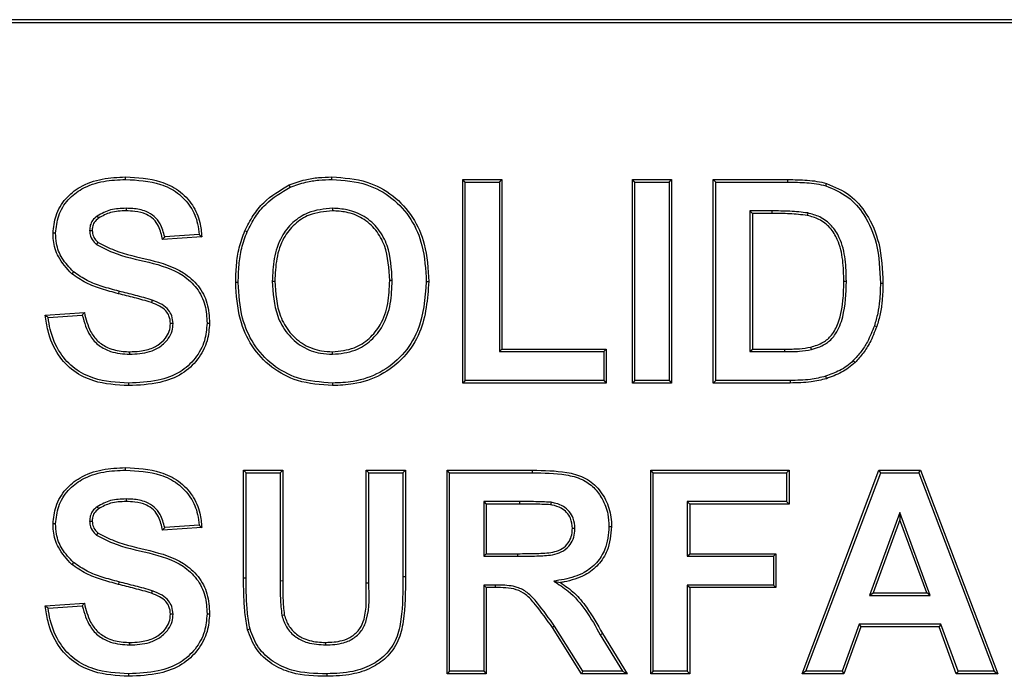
# Model space of a CAD drawing. Header units: inches. Extents: x 0.3 to 33.8, y 0.2 to 21.7.
# Tile 18 of 192: x 12.4046 to 12.4723, y 6.5127 to 6.5579. Entities that reach past the tile are written whole.
import ezdxf

# ---------------------------------------------------------------- set-up
doc = ezdxf.new("R2010")
doc.units = ezdxf.units.IN
doc.header["$MEASUREMENT"] = 0

msp = doc.modelspace()

# ---------------------------------------------------------------- linework, layer by layer
at = {"color": 7, "linetype": 'Continuous', "lineweight": 25}
for p, q in [((12.536565, 6.557917), (12.236565, 6.557917)), ((12.536565, 6.557917), (12.236565, 6.557917)), ((12.536565, 6.557699), (12.236565, 6.557699)), ((12.411911, 6.546922), (12.411911, 6.547097)), ((12.426106, 6.546922), (12.426107, 6.547097)), ((12.435276, 6.546742), (12.435101, 6.546917)), ((12.435101, 6.532917), (12.435101, 6.546917)), ((12.435101, 6.546917), (12.437793, 6.546917)), ((12.437618, 6.546742), (12.437793, 6.546917)), ((12.437793, 6.546917), (12.437793, 6.535251)), ((12.446943, 6.546742), (12.446768, 6.546917)), ((12.446768, 6.546917), (12.44946, 6.546917)), ((12.446768, 6.532917), (12.446768, 6.546917)), ((12.449285, 6.546742), (12.44946, 6.546917)), ((12.44946, 6.546917), (12.44946, 6.532917)), ((12.452507, 6.546742), (12.452332, 6.546917)), ((12.452332, 6.546917), (12.457467, 6.546917)), ((12.452332, 6.532917), (12.452332, 6.546917)), ((12.457467, 6.546742), (12.457467, 6.546917)), ((12.423226, 6.546387), (12.423157, 6.546547)), ((12.435276, 6.533092), (12.435276, 6.546742)), ((12.435276, 6.546742), (12.437618, 6.546742)), ((12.437618, 6.546742), (12.437618, 6.535076)), ((12.446943, 6.533092), (12.446943, 6.546742)), ((12.446943, 6.546742), (12.449285, 6.546742)), ((12.449285, 6.546742), (12.449285, 6.533092)), ((12.452507, 6.546742), (12.457467, 6.546742)), ((12.452507, 6.533092), (12.452507, 6.546742)), ((12.460067, 6.546483), (12.460117, 6.546651)), ((12.411945, 6.544939), (12.411944, 6.544764)), ((12.426141, 6.544939), (12.426141, 6.544764)), ((12.454849, 6.544759), (12.455024, 6.544584)), ((12.456357, 6.544759), (12.454849, 6.544759)), ((12.454849, 6.544759), (12.454849, 6.535076)), ((12.456357, 6.544759), (12.456356, 6.544584)), ((12.409951, 6.544409), (12.410054, 6.544267)), ((12.456356, 6.544584), (12.455024, 6.544584)), ((12.455024, 6.544584), (12.455024, 6.535251)), ((12.458827, 6.544621), (12.45879, 6.544449)), ((12.409438, 6.543418), (12.409614, 6.543417)), ((12.420271, 6.543322), (12.420111, 6.543392)), ((12.407096, 6.543228), (12.406921, 6.543229)), ((12.417152, 6.542969), (12.41446, 6.542789)), ((12.416966, 6.543132), (12.414602, 6.542974)), ((12.409917, 6.542449), (12.410029, 6.542584)), ((12.40833, 6.540571), (12.408214, 6.540439)), ((12.41966, 6.539834), (12.419486, 6.539833)), ((12.422003, 6.539926), (12.422178, 6.539926)), ((12.43025, 6.539965), (12.430075, 6.539965)), ((12.432593, 6.539898), (12.432768, 6.539898)), ((12.461481, 6.539912), (12.461306, 6.539912)), ((12.463823, 6.539783), (12.463998, 6.539783)), ((12.411457, 6.539234), (12.411414, 6.539065)), ((12.413745, 6.538621), (12.413686, 6.538456)), ((12.406383, 6.537584), (12.409075, 6.537764)), ((12.406582, 6.537422), (12.408934, 6.537579)), ((12.415173, 6.537003), (12.414998, 6.537004)), ((12.417516, 6.537032), (12.417691, 6.537032)), ((12.463406, 6.53686), (12.463572, 6.536804)), ((12.437618, 6.535076), (12.437793, 6.535251)), ((12.437793, 6.535251), (12.444973, 6.535251)), ((12.444798, 6.535076), (12.444973, 6.535251)), ((12.444973, 6.535251), (12.444973, 6.532917)), ((12.454849, 6.535076), (12.455024, 6.535251)), ((12.455024, 6.535251), (12.45724, 6.535251)), ((12.45724, 6.535076), (12.45724, 6.535251)), ((12.459073, 6.535215), (12.459032, 6.535385)), ((12.412193, 6.534896), (12.412194, 6.535071)), ((12.426141, 6.534896), (12.426141, 6.535071)), ((12.437618, 6.535076), (12.444798, 6.535076)), ((12.444798, 6.535076), (12.444798, 6.533092)), ((12.454849, 6.535076), (12.45724, 6.535076)), ((12.461959, 6.534457), (12.46208, 6.534331)), ((12.460051, 6.533381), (12.460106, 6.533215)), ((12.412121, 6.532913), (12.412121, 6.532738)), ((12.426146, 6.532913), (12.426146, 6.532738)), ((12.435276, 6.533092), (12.435101, 6.532917)), ((12.444973, 6.532917), (12.435101, 6.532917)), ((12.444798, 6.533092), (12.435276, 6.533092)), ((12.444798, 6.533092), (12.444973, 6.532917)), ((12.446943, 6.533092), (12.446768, 6.532917)), ((12.44946, 6.532917), (12.446768, 6.532917)), ((12.449285, 6.533092), (12.446943, 6.533092)), ((12.449285, 6.533092), (12.44946, 6.532917)), ((12.452507, 6.533092), (12.452332, 6.532917)), ((12.457618, 6.532917), (12.452332, 6.532917)), ((12.457617, 6.533092), (12.452507, 6.533092)), ((12.457617, 6.533092), (12.457618, 6.532917)), ((12.411911, 6.526922), (12.411911, 6.527097)), ((12.420199, 6.526742), (12.420024, 6.526917)), ((12.420024, 6.526917), (12.422716, 6.526917)), ((12.420024, 6.51948), (12.420024, 6.526917)), ((12.420199, 6.526742), (12.422541, 6.526742)), ((12.420199, 6.519481), (12.420199, 6.526742)), ((12.422541, 6.526742), (12.422716, 6.526917)), ((12.422541, 6.526742), (12.422541, 6.519319)), ((12.422716, 6.526917), (12.422716, 6.51932)), ((12.428635, 6.526742), (12.42846, 6.526917)), ((12.42846, 6.519157), (12.42846, 6.526917)), ((12.42846, 6.526917), (12.431152, 6.526917)), ((12.428635, 6.519157), (12.428635, 6.526742)), ((12.428635, 6.526742), (12.430977, 6.526742)), ((12.430977, 6.526742), (12.431152, 6.526917)), ((12.430977, 6.526742), (12.430977, 6.519595)), ((12.431152, 6.526917), (12.431152, 6.519595)), ((12.434199, 6.526742), (12.434024, 6.526917)), ((12.434024, 6.512917), (12.434024, 6.526917)), ((12.434024, 6.526917), (12.439899, 6.526917)), ((12.434199, 6.513092), (12.434199, 6.526742)), ((12.434199, 6.526742), (12.439899, 6.526742)), ((12.439899, 6.526742), (12.439899, 6.526917)), ((12.448199, 6.526742), (12.448024, 6.526917)), ((12.448024, 6.512917), (12.448024, 6.526917)), ((12.448024, 6.526917), (12.457537, 6.526917)), ((12.448199, 6.513092), (12.448199, 6.526742)), ((12.448199, 6.526742), (12.457362, 6.526742)), ((12.457362, 6.526742), (12.457537, 6.526917)), ((12.457362, 6.526742), (12.457362, 6.524759)), ((12.457537, 6.526917), (12.457537, 6.524584)), ((12.458434, 6.512917), (12.463721, 6.526917)), ((12.458687, 6.513092), (12.463842, 6.526742)), ((12.463842, 6.526742), (12.463721, 6.526917)), ((12.463721, 6.526917), (12.466578, 6.526917)), ((12.463842, 6.526742), (12.466458, 6.526742)), ((12.466458, 6.526742), (12.466578, 6.526917)), ((12.466458, 6.526742), (12.471642, 6.513092)), ((12.466578, 6.526917), (12.471896, 6.512917)), ((12.411945, 6.524939), (12.411944, 6.524764)), ((12.439004, 6.524759), (12.436541, 6.524759)), ((12.436541, 6.524759), (12.436541, 6.520999)), ((12.436541, 6.524759), (12.436716, 6.524584)), ((12.439005, 6.524584), (12.436716, 6.524584)), ((12.436716, 6.524584), (12.436716, 6.521174)), ((12.439004, 6.524759), (12.439005, 6.524584)), ((12.441171, 6.524712), (12.441145, 6.524539)), ((12.457362, 6.524759), (12.450541, 6.524759)), ((12.450541, 6.524759), (12.450541, 6.520999)), ((12.450541, 6.524759), (12.450716, 6.524584)), ((12.457537, 6.524584), (12.450716, 6.524584)), ((12.450716, 6.524584), (12.450716, 6.521174)), ((12.457362, 6.524759), (12.457537, 6.524584)), ((12.409951, 6.524409), (12.410054, 6.524267)), ((12.465165, 6.524017), (12.463084, 6.518307)), ((12.465165, 6.524017), (12.465165, 6.523507)), ((12.467255, 6.518307), (12.465165, 6.524017)), ((12.407096, 6.523228), (12.406921, 6.523229)), ((12.409438, 6.523418), (12.409614, 6.523417)), ((12.416966, 6.523132), (12.414602, 6.522974)), ((12.465165, 6.523507), (12.463334, 6.518481)), ((12.467005, 6.518481), (12.465165, 6.523507)), ((12.409917, 6.522449), (12.410029, 6.522584)), ((12.417152, 6.522969), (12.41446, 6.522789)), ((12.442815, 6.522915), (12.442639, 6.522915)), ((12.445157, 6.523039), (12.445332, 6.523039)), ((12.436541, 6.520999), (12.436716, 6.521174)), ((12.436716, 6.521174), (12.438884, 6.521174)), ((12.438884, 6.520999), (12.438884, 6.521174)), ((12.450541, 6.520999), (12.450716, 6.521174)), ((12.450716, 6.521174), (12.456639, 6.521174)), ((12.456464, 6.520999), (12.456639, 6.521174)), ((12.456639, 6.521174), (12.456639, 6.51884)), ((12.40833, 6.520571), (12.408214, 6.520439)), ((12.436541, 6.520999), (12.438884, 6.520999)), ((12.450541, 6.520999), (12.456464, 6.520999)), ((12.456464, 6.520999), (12.456464, 6.519015)), ((12.411457, 6.519234), (12.411414, 6.519065)), ((12.420199, 6.519481), (12.420024, 6.51948)), ((12.422541, 6.519319), (12.422716, 6.51932)), ((12.428635, 6.519157), (12.42846, 6.519157)), ((12.430977, 6.519595), (12.431152, 6.519595)), ((12.436541, 6.519015), (12.436716, 6.51884)), ((12.43732, 6.519015), (12.436541, 6.519015)), ((12.436541, 6.519015), (12.436541, 6.513092)), ((12.43732, 6.519015), (12.437319, 6.51884)), ((12.441356, 6.519286), (12.44182, 6.519188)), ((12.450541, 6.519015), (12.450541, 6.513092)), ((12.450541, 6.519015), (12.450716, 6.51884)), ((12.456464, 6.519015), (12.450541, 6.519015)), ((12.456464, 6.519015), (12.456639, 6.51884)), ((12.413745, 6.518621), (12.413686, 6.518456)), ((12.437319, 6.51884), (12.436716, 6.51884)), ((12.436716, 6.51884), (12.436716, 6.512917)), ((12.450716, 6.51884), (12.450716, 6.512917)), ((12.456639, 6.51884), (12.450716, 6.51884)), ((12.463084, 6.518307), (12.463334, 6.518481)), ((12.463334, 6.518481), (12.467005, 6.518481)), ((12.467255, 6.518307), (12.467005, 6.518481)), ((12.406383, 6.517584), (12.409075, 6.517764)), ((12.463084, 6.518307), (12.467255, 6.518307)), ((12.406582, 6.517422), (12.408934, 6.517579)), ((12.415173, 6.517003), (12.414998, 6.517004)), ((12.417516, 6.517032), (12.417691, 6.517032)), ((12.422655, 6.516938), (12.422826, 6.516975)), ((12.462364, 6.516323), (12.461186, 6.513092)), ((12.462364, 6.516323), (12.462487, 6.516148)), ((12.467982, 6.516323), (12.462364, 6.516323)), ((12.467982, 6.516323), (12.46786, 6.516148)), ((12.469163, 6.513092), (12.467982, 6.516323)), ((12.420469, 6.515985), (12.420299, 6.515943)), ((12.441416, 6.516192), (12.441271, 6.516095)), ((12.443262, 6.512917), (12.441271, 6.516095)), ((12.443359, 6.513092), (12.441416, 6.516192)), ((12.444561, 6.515599), (12.444712, 6.515688)), ((12.444712, 6.515688), (12.446409, 6.512917)), ((12.462487, 6.516148), (12.461309, 6.512917)), ((12.46786, 6.516148), (12.462487, 6.516148)), ((12.469041, 6.512917), (12.46786, 6.516148)), ((12.412193, 6.514896), (12.412194, 6.515071)), ((12.425673, 6.514896), (12.425672, 6.515071)), ((12.444561, 6.515599), (12.446096, 6.513092)), ((12.412121, 6.512913), (12.412121, 6.512738)), ((12.425754, 6.512913), (12.425754, 6.512738)), ((12.434199, 6.513092), (12.434024, 6.512917)), ((12.436716, 6.512917), (12.434024, 6.512917)), ((12.436541, 6.513092), (12.434199, 6.513092)), ((12.436541, 6.513092), (12.436716, 6.512917)), ((12.443359, 6.513092), (12.443262, 6.512917)), ((12.446409, 6.512917), (12.443262, 6.512917)), ((12.446096, 6.513092), (12.443359, 6.513092)), ((12.446096, 6.513092), (12.446409, 6.512917)), ((12.448199, 6.513092), (12.448024, 6.512917)), ((12.450716, 6.512917), (12.448024, 6.512917)), ((12.450541, 6.513092), (12.448199, 6.513092)), ((12.450541, 6.513092), (12.450716, 6.512917)), ((12.458687, 6.513092), (12.458434, 6.512917)), ((12.461309, 6.512917), (12.458434, 6.512917)), ((12.461186, 6.513092), (12.458687, 6.513092)), ((12.461186, 6.513092), (12.461309, 6.512917)), ((12.469163, 6.513092), (12.469041, 6.512917)), ((12.471896, 6.512917), (12.469041, 6.512917)), ((12.471642, 6.513092), (12.469163, 6.513092)), ((12.471642, 6.513092), (12.471896, 6.512917))]:
    msp.add_line(p, q, dxfattribs=at)
for points, knots in [([(12.406921, 6.543229), (12.406963, 6.543636), (12.40705, 6.544494), (12.407725, 6.545631), (12.408843, 6.546529), (12.410294, 6.547026), (12.411374, 6.547073), (12.411911, 6.547097)], [0, 0, 0, 0, 0.172052, 0.363336, 0.542026, 0.772394, 1, 1, 1, 1]), ([(12.407096, 6.543228), (12.40714, 6.543635), (12.407229, 6.544471), (12.407899, 6.54556), (12.408986, 6.546402), (12.410376, 6.546858), (12.411408, 6.546901), (12.411911, 6.546922)], [0, 0, 0, 0, 0.179157, 0.367959, 0.544847, 0.777805, 1, 1, 1, 1]), ([(12.411911, 6.547097), (12.412727, 6.547055), (12.414007, 6.546989), (12.415602, 6.546227), (12.416553, 6.545225), (12.417058, 6.544071), (12.417123, 6.543304), (12.417152, 6.542969)], [0, 0, 0, 0, 0.324005, 0.507748, 0.692581, 0.865868, 1, 1, 1, 1]), ([(12.411911, 6.546922), (12.412729, 6.54688), (12.413988, 6.546815), (12.415533, 6.546056), (12.416428, 6.54509), (12.41687, 6.544048), (12.41694, 6.543384), (12.416966, 6.543132)], [0, 0, 0, 0, 0.344295, 0.529802, 0.716358, 0.8925, 1, 1, 1, 1]), ([(12.423157, 6.546547), (12.423525, 6.546681), (12.424182, 6.546918), (12.425182, 6.547071), (12.425797, 6.547088), (12.426107, 6.547097)], [0, 0, 0, 0, 0.388617, 0.692273, 1, 1, 1, 1]), ([(12.423226, 6.546387), (12.423585, 6.546516), (12.424226, 6.546748), (12.425202, 6.546897), (12.425803, 6.546914), (12.426106, 6.546922)], [0, 0, 0, 0, 0.38769, 0.691809, 1, 1, 1, 1]), ([(12.426106, 6.546922), (12.426922, 6.546862), (12.428395, 6.546755), (12.430292, 6.545706), (12.431616, 6.544234), (12.432464, 6.542228), (12.432546, 6.540737), (12.432593, 6.539898)], [0, 0, 0, 0, 0.225309, 0.406234, 0.587209, 0.767616, 1, 1, 1, 1]), ([(12.426107, 6.547097), (12.426923, 6.547038), (12.428414, 6.546931), (12.430357, 6.545882), (12.431736, 6.544377), (12.432631, 6.542311), (12.432718, 6.540769), (12.432768, 6.539898)], [0, 0, 0, 0, 0.219644, 0.401548, 0.583517, 0.764892, 1, 1, 1, 1]), ([(12.457467, 6.546917), (12.457909, 6.54691), (12.458574, 6.546898), (12.459462, 6.546809), (12.459898, 6.546704), (12.460117, 6.546651)], [0, 0, 0, 0, 0.496462, 0.747273, 1, 1, 1, 1]), ([(12.420111, 6.543392), (12.420294, 6.543751), (12.420648, 6.544447), (12.421595, 6.545623), (12.42254, 6.546182), (12.423157, 6.546547)], [0, 0, 0, 0, 0.270192, 0.523919, 1, 1, 1, 1]), ([(12.420271, 6.543322), (12.42045, 6.543673), (12.420796, 6.544353), (12.421716, 6.545493), (12.422631, 6.546035), (12.423226, 6.546387)], [0, 0, 0, 0, 0.272029, 0.526906, 1, 1, 1, 1]), ([(12.457467, 6.546742), (12.4579, 6.546735), (12.458553, 6.546724), (12.459424, 6.546637), (12.459853, 6.546535), (12.460067, 6.546483)], [0, 0, 0, 0, 0.496504, 0.747292, 1, 1, 1, 1]), ([(12.460067, 6.546483), (12.460596, 6.546262), (12.46164, 6.545825), (12.462853, 6.544396), (12.463716, 6.542353), (12.463785, 6.540713), (12.463823, 6.539783)], [0, 0, 0, 0, 0.205842, 0.406841, 0.663765, 1, 1, 1, 1]), ([(12.460117, 6.546651), (12.460678, 6.546414), (12.46177, 6.545954), (12.463024, 6.544457), (12.463891, 6.542373), (12.46396, 6.54071), (12.463998, 6.539783)], [0, 0, 0, 0, 0.212991, 0.414498, 0.673411, 1, 1, 1, 1]), ([(12.411945, 6.544939), (12.411767, 6.544934), (12.411412, 6.544923), (12.410716, 6.544821), (12.410254, 6.544572), (12.409951, 6.544409)], [0, 0, 0, 0, 0.25514, 0.51072, 1, 1, 1, 1]), ([(12.411944, 6.544764), (12.411767, 6.544758), (12.411411, 6.544748), (12.410752, 6.544647), (12.410324, 6.544414), (12.410054, 6.544267)], [0, 0, 0, 0, 0.269262, 0.539035, 1, 1, 1, 1]), ([(12.41446, 6.542789), (12.41439, 6.543102), (12.414276, 6.54361), (12.413859, 6.54421), (12.413286, 6.544587), (12.412618, 6.544745), (12.412144, 6.544758), (12.411944, 6.544764)], [0, 0, 0, 0, 0.26724, 0.433394, 0.600487, 0.832293, 1, 1, 1, 1]), ([(12.414602, 6.542974), (12.41452, 6.543285), (12.414381, 6.543806), (12.413905, 6.544409), (12.413253, 6.544792), (12.412569, 6.544924), (12.412101, 6.544935), (12.411945, 6.544939)], [0, 0, 0, 0, 0.261636, 0.438008, 0.614885, 0.871744, 1, 1, 1, 1]), ([(12.426141, 6.544939), (12.425565, 6.544885), (12.42457, 6.544794), (12.423367, 6.544002), (12.422517, 6.54292), (12.422066, 6.541494), (12.422024, 6.540446), (12.422003, 6.539926)], [0, 0, 0, 0, 0.232657, 0.402179, 0.571567, 0.787521, 1, 1, 1, 1]), ([(12.426141, 6.544764), (12.425593, 6.544714), (12.424645, 6.544629), (12.423497, 6.543879), (12.42268, 6.542848), (12.42224, 6.541466), (12.422199, 6.540443), (12.422178, 6.539926)], [0, 0, 0, 0, 0.229861, 0.397829, 0.565664, 0.780344, 1, 1, 1, 1]), ([(12.43025, 6.539965), (12.430205, 6.540785), (12.430137, 6.542041), (12.429342, 6.543556), (12.428371, 6.544423), (12.427242, 6.544877), (12.426483, 6.54492), (12.426141, 6.544939)], [0, 0, 0, 0, 0.333558, 0.510686, 0.68851, 0.859236, 1, 1, 1, 1]), ([(12.430075, 6.539965), (12.430031, 6.540787), (12.429963, 6.542023), (12.429169, 6.543486), (12.428235, 6.544297), (12.427166, 6.544709), (12.426455, 6.544747), (12.426141, 6.544764)], [0, 0, 0, 0, 0.346816, 0.521268, 0.696332, 0.865656, 1, 1, 1, 1]), ([(12.458827, 6.544621), (12.458419, 6.544669), (12.457804, 6.544742), (12.456979, 6.544754), (12.456564, 6.544757), (12.456357, 6.544759)], [0, 0, 0, 0, 0.497494, 0.748707, 1, 1, 1, 1]), ([(12.409951, 6.544409), (12.40984, 6.544315), (12.409634, 6.54414), (12.409466, 6.543778), (12.409447, 6.543536), (12.409438, 6.543418)], [0, 0, 0, 0, 0.372574, 0.69449, 1, 1, 1, 1]), ([(12.410054, 6.544267), (12.409943, 6.544171), (12.409749, 6.544004), (12.40963, 6.543682), (12.409619, 6.543496), (12.409614, 6.543417)], [0, 0, 0, 0, 0.435692, 0.762198, 1, 1, 1, 1]), ([(12.45879, 6.544449), (12.458388, 6.544496), (12.457783, 6.544567), (12.456969, 6.544579), (12.45656, 6.544582), (12.456356, 6.544584)], [0, 0, 0, 0, 0.497513, 0.7487185, 1, 1, 1, 1]), ([(12.461306, 6.539912), (12.461297, 6.540398), (12.461278, 6.541373), (12.460989, 6.542655), (12.460397, 6.543633), (12.459649, 6.544215), (12.459065, 6.544375), (12.45879, 6.544449)], [0, 0, 0, 0, 0.256553, 0.515097, 0.68237, 0.850955, 1, 1, 1, 1]), ([(12.461481, 6.539912), (12.461471, 6.540418), (12.461452, 6.541436), (12.461135, 6.542773), (12.460498, 6.543786), (12.459712, 6.54438), (12.459107, 6.544545), (12.458827, 6.544621)], [0, 0, 0, 0, 0.256721, 0.515632, 0.684188, 0.853875, 1, 1, 1, 1]), ([(12.409438, 6.543418), (12.409451, 6.54328), (12.409478, 6.542985), (12.409687, 6.542659), (12.40986, 6.542502), (12.409917, 6.542449)], [0, 0, 0, 0, 0.368617, 0.790901, 1, 1, 1, 1]), ([(12.409614, 6.543417), (12.409629, 6.543279), (12.409658, 6.54301), (12.409855, 6.542742), (12.409989, 6.54262), (12.410029, 6.542584)], [0, 0, 0, 0, 0.430064, 0.832812, 1, 1, 1, 1]), ([(12.419486, 6.539833), (12.419496, 6.540235), (12.419517, 6.541037), (12.419693, 6.542243), (12.419971, 6.543006), (12.420111, 6.543392)], [0, 0, 0, 0, 0.331619, 0.662122, 1, 1, 1, 1]), ([(12.408214, 6.540439), (12.407868, 6.540808), (12.407252, 6.541464), (12.406947, 6.54251), (12.406927, 6.543064), (12.406921, 6.543229)], [0, 0, 0, 0, 0.4737991, 0.8429647, 1, 1, 1, 1]), ([(12.40833, 6.540571), (12.408046, 6.540863), (12.407505, 6.541421), (12.407142, 6.542394), (12.407109, 6.542994), (12.407096, 6.543228)], [0, 0, 0, 0, 0.402466, 0.76658, 1, 1, 1, 1]), ([(12.414602, 6.542974), (12.414585, 6.542952), (12.414553, 6.54291), (12.414506, 6.542848), (12.414475, 6.542809), (12.41446, 6.542789)], [0, 0, 0, 0, 0.364016, 0.682008, 1, 1, 1, 1]), ([(12.416966, 6.543132), (12.416997, 6.543104), (12.41706, 6.54305), (12.417121, 6.542996), (12.417152, 6.542969)], [0, 0, 0, 0, 0.5, 1, 1, 1, 1]), ([(12.41966, 6.539834), (12.419671, 6.540236), (12.419692, 6.541026), (12.419866, 6.542208), (12.420135, 6.542948), (12.420271, 6.543322)], [0, 0, 0, 0, 0.338442, 0.665614, 1, 1, 1, 1]), ([(12.409917, 6.542449), (12.41028, 6.54226), (12.412152, 6.541285), (12.414924, 6.541241), (12.416864, 6.539483), (12.417446, 6.538305), (12.417493, 6.537453), (12.417516, 6.537032)], [0, 0, 0, 0, 0.120927, 0.623215, 0.749625, 0.876337, 1, 1, 1, 1]), ([(12.410029, 6.542584), (12.410395, 6.542399), (12.41225, 6.541459), (12.414982, 6.541377), (12.416958, 6.539653), (12.417608, 6.538414), (12.417663, 6.537497), (12.417691, 6.537032)], [0, 0, 0, 0, 0.119346, 0.604839, 0.734998, 0.865475, 1, 1, 1, 1]), ([(12.411414, 6.539065), (12.411027, 6.53917), (12.410275, 6.539373), (12.409166, 6.539773), (12.408535, 6.540215), (12.408214, 6.540439)], [0, 0, 0, 0, 0.343603, 0.667034, 1, 1, 1, 1]), ([(12.411457, 6.539234), (12.41107, 6.539339), (12.41033, 6.539539), (12.409248, 6.53993), (12.408639, 6.540355), (12.40833, 6.540571)], [0, 0, 0, 0, 0.351897, 0.671323, 1, 1, 1, 1]), ([(12.426146, 6.532738), (12.425331, 6.532796), (12.423846, 6.532901), (12.4219, 6.533922), (12.420529, 6.535412), (12.419623, 6.537448), (12.419535, 6.538973), (12.419486, 6.539833)], [0, 0, 0, 0, 0.221251, 0.403201, 0.585272, 0.766152, 1, 1, 1, 1]), ([(12.426146, 6.532913), (12.42533, 6.532972), (12.423864, 6.533077), (12.421964, 6.534099), (12.420647, 6.535557), (12.41979, 6.537534), (12.419707, 6.539007), (12.41966, 6.539834)], [0, 0, 0, 0, 0.226999, 0.407972, 0.589025, 0.769301, 1, 1, 1, 1]), ([(12.422003, 6.539926), (12.422052, 6.539105), (12.42213, 6.537823), (12.422978, 6.536278), (12.424021, 6.535374), (12.425147, 6.534942), (12.425866, 6.534909), (12.426141, 6.534896)], [0, 0, 0, 0, 0.3324467, 0.5187581, 0.7055028, 0.8877396, 1, 1, 1, 1]), ([(12.422178, 6.539926), (12.422228, 6.539103), (12.422304, 6.537842), (12.423151, 6.53635), (12.424153, 6.535504), (12.425216, 6.535111), (12.42589, 6.535082), (12.426141, 6.535071)], [0, 0, 0, 0, 0.3456516, 0.5293385, 0.7133629, 0.8936471, 1, 1, 1, 1]), ([(12.426141, 6.534896), (12.426678, 6.534947), (12.427646, 6.535037), (12.428836, 6.535817), (12.429714, 6.536911), (12.430187, 6.538364), (12.430229, 6.539432), (12.43025, 6.539965)], [0, 0, 0, 0, 0.217331, 0.390761, 0.563884, 0.782534, 1, 1, 1, 1]), ([(12.426141, 6.535071), (12.426651, 6.535118), (12.427571, 6.535203), (12.428706, 6.535941), (12.42955, 6.536983), (12.430013, 6.538391), (12.430054, 6.539435), (12.430075, 6.539965)], [0, 0, 0, 0, 0.214195, 0.38597, 0.557418, 0.775386, 1, 1, 1, 1]), ([(12.432593, 6.539898), (12.432504, 6.53873), (12.432364, 6.536901), (12.43101, 6.534779), (12.429454, 6.533557), (12.42774, 6.532981), (12.426622, 6.532933), (12.426146, 6.532913)], [0, 0, 0, 0, 0.321895, 0.504385, 0.68698, 0.866974, 1, 1, 1, 1]), ([(12.432768, 6.539898), (12.432675, 6.538699), (12.432529, 6.536819), (12.431126, 6.534642), (12.429518, 6.53339), (12.427764, 6.532806), (12.426624, 6.532758), (12.426146, 6.532738)], [0, 0, 0, 0, 0.322251, 0.505547, 0.688946, 0.86962, 1, 1, 1, 1]), ([(12.459032, 6.535385), (12.45933, 6.535479), (12.459865, 6.535647), (12.460552, 6.536234), (12.461061, 6.537295), (12.461283, 6.538574), (12.4613, 6.539536), (12.461306, 6.539912)], [0, 0, 0, 0, 0.168212, 0.302001, 0.477377, 0.795802, 1, 1, 1, 1]), ([(12.459073, 6.535215), (12.459462, 6.535342), (12.460114, 6.535555), (12.460873, 6.536393), (12.461418, 6.537837), (12.461456, 6.539088), (12.461481, 6.539912)], [0, 0, 0, 0, 0.209496, 0.351214, 0.572903, 1, 1, 1, 1]), ([(12.463823, 6.539783), (12.463813, 6.539381), (12.463795, 6.538688), (12.463657, 6.537706), (12.46349, 6.537143), (12.463406, 6.53686)], [0, 0, 0, 0, 0.406538, 0.701546, 1, 1, 1, 1]), ([(12.463998, 6.539783), (12.463988, 6.539381), (12.46397, 6.538678), (12.463831, 6.537677), (12.463659, 6.537097), (12.463572, 6.536804)], [0, 0, 0, 0, 0.398981, 0.69772, 1, 1, 1, 1]), ([(12.413686, 6.538456), (12.413494, 6.538515), (12.41311, 6.538633), (12.412535, 6.53878), (12.411971, 6.538927), (12.4116, 6.539019), (12.411414, 6.539065)], [0, 0, 0, 0, 0.256205, 0.51231, 0.75615, 1, 1, 1, 1]), ([(12.413745, 6.538621), (12.413553, 6.53868), (12.413169, 6.538799), (12.412592, 6.538946), (12.412022, 6.539094), (12.411645, 6.539188), (12.411457, 6.539234)], [0, 0, 0, 0, 0.2543844, 0.5086777, 0.7543343, 1, 1, 1, 1]), ([(12.414998, 6.537004), (12.414981, 6.537188), (12.414951, 6.537508), (12.414666, 6.537935), (12.414237, 6.538244), (12.413876, 6.538383), (12.413686, 6.538456)], [0, 0, 0, 0, 0.259629, 0.450427, 0.710178, 1, 1, 1, 1]), ([(12.415173, 6.537003), (12.415158, 6.537187), (12.415129, 6.537524), (12.414856, 6.537991), (12.414387, 6.53837), (12.413977, 6.53853), (12.413745, 6.538621)], [0, 0, 0, 0, 0.23482, 0.433023, 0.679207, 1, 1, 1, 1]), ([(12.406582, 6.537422), (12.406549, 6.537449), (12.406482, 6.537503), (12.406416, 6.537557), (12.406383, 6.537584)], [0, 0, 0, 0, 0.5, 1, 1, 1, 1]), ([(12.412121, 6.532738), (12.411305, 6.532783), (12.409977, 6.532858), (12.408297, 6.533676), (12.407164, 6.534879), (12.406581, 6.536271), (12.406437, 6.537226), (12.406383, 6.537584)], [0, 0, 0, 0, 0.289816, 0.471635, 0.65423, 0.870325, 1, 1, 1, 1]), ([(12.412121, 6.532913), (12.411304, 6.532959), (12.409997, 6.533032), (12.408365, 6.533847), (12.407287, 6.535019), (12.406765, 6.536299), (12.406626, 6.537151), (12.406582, 6.537422)], [0, 0, 0, 0, 0.305934, 0.489458, 0.673741, 0.89629, 1, 1, 1, 1]), ([(12.408934, 6.537579), (12.408957, 6.53761), (12.409004, 6.537671), (12.409051, 6.537733), (12.409075, 6.537764)], [0, 0, 0, 0, 0.5, 1, 1, 1, 1]), ([(12.408934, 6.537579), (12.409073, 6.537081), (12.409294, 6.536292), (12.410063, 6.535463), (12.411003, 6.534976), (12.411748, 6.534926), (12.412193, 6.534896)], [0, 0, 0, 0, 0.329182, 0.521817, 0.714358, 1, 1, 1, 1]), ([(12.409075, 6.537764), (12.409185, 6.537316), (12.409361, 6.536596), (12.409977, 6.535762), (12.41076, 6.535269), (12.411538, 6.535091), (12.412041, 6.535076), (12.412194, 6.535071)], [0, 0, 0, 0, 0.300559, 0.48393, 0.66792, 0.899014, 1, 1, 1, 1]), ([(12.417516, 6.537032), (12.417478, 6.536626), (12.417398, 6.535761), (12.416749, 6.534561), (12.41564, 6.533574), (12.414023, 6.532995), (12.412803, 6.532942), (12.412121, 6.532913)], [0, 0, 0, 0, 0.1594029, 0.3394374, 0.5211608, 0.7323564, 1, 1, 1, 1]), ([(12.417691, 6.537032), (12.417655, 6.536626), (12.417577, 6.53574), (12.416922, 6.534494), (12.415787, 6.533454), (12.41411, 6.532827), (12.412841, 6.53277), (12.412121, 6.532738)], [0, 0, 0, 0, 0.153744, 0.335395, 0.519287, 0.727396, 1, 1, 1, 1]), ([(12.412193, 6.534896), (12.412656, 6.534919), (12.413387, 6.534954), (12.414302, 6.535383), (12.414833, 6.535899), (12.415131, 6.536472), (12.41516, 6.536837), (12.415173, 6.537003)], [0, 0, 0, 0, 0.339271, 0.535046, 0.731336, 0.877741, 1, 1, 1, 1]), ([(12.412194, 6.535071), (12.412422, 6.535077), (12.412814, 6.535088), (12.413348, 6.535189), (12.41377, 6.535323), (12.414225, 6.53557), (12.414635, 6.535943), (12.414949, 6.536467), (12.414982, 6.536827), (12.414998, 6.537004)], [0, 0, 0, 0, 0.180557, 0.309791, 0.428288, 0.52929, 0.717375, 0.86105, 1, 1, 1, 1]), ([(12.463406, 6.53686), (12.463259, 6.536484), (12.463016, 6.535859), (12.462512, 6.535055), (12.462145, 6.534658), (12.461959, 6.534457)], [0, 0, 0, 0, 0.426997, 0.710361, 1, 1, 1, 1]), ([(12.463572, 6.536804), (12.463426, 6.536429), (12.463177, 6.535791), (12.462662, 6.53496), (12.462276, 6.534542), (12.46208, 6.534331)], [0, 0, 0, 0, 0.414484, 0.703929, 1, 1, 1, 1]), ([(12.45724, 6.535251), (12.457408, 6.535253), (12.457744, 6.535257), (12.458344, 6.535274), (12.458771, 6.535343), (12.459032, 6.535385)], [0, 0, 0, 0, 0.280203, 0.56044, 1, 1, 1, 1]), ([(12.45724, 6.535076), (12.457408, 6.535078), (12.457744, 6.535082), (12.458358, 6.5351), (12.458798, 6.535171), (12.459073, 6.535215)], [0, 0, 0, 0, 0.274023, 0.548078, 1, 1, 1, 1]), ([(12.461959, 6.534457), (12.461815, 6.534329), (12.461527, 6.534073), (12.460893, 6.533692), (12.460381, 6.533503), (12.460051, 6.533381)], [0, 0, 0, 0, 0.261019, 0.522605, 1, 1, 1, 1]), ([(12.46208, 6.534331), (12.461936, 6.534203), (12.461649, 6.533946), (12.460996, 6.533545), (12.46046, 6.533346), (12.460106, 6.533215)], [0, 0, 0, 0, 0.252103, 0.504754, 1, 1, 1, 1]), ([(12.460051, 6.533381), (12.459706, 6.533298), (12.459134, 6.533162), (12.458315, 6.533104), (12.45785, 6.533096), (12.457617, 6.533092)], [0, 0, 0, 0, 0.432458, 0.715737, 1, 1, 1, 1]), ([(12.460106, 6.533215), (12.45976, 6.533131), (12.459179, 6.532991), (12.458342, 6.532929), (12.45786, 6.532921), (12.457618, 6.532917)], [0, 0, 0, 0, 0.424348, 0.711655, 1, 1, 1, 1]), ([(12.406921, 6.523229), (12.406963, 6.523636), (12.40705, 6.524494), (12.407725, 6.525631), (12.408843, 6.526529), (12.410294, 6.527026), (12.411374, 6.527073), (12.411911, 6.527097)], [0, 0, 0, 0, 0.172052, 0.363336, 0.542026, 0.772394, 1, 1, 1, 1]), ([(12.407096, 6.523228), (12.40714, 6.523635), (12.407229, 6.524471), (12.407899, 6.52556), (12.408986, 6.526402), (12.410376, 6.526858), (12.411408, 6.526901), (12.411911, 6.526922)], [0, 0, 0, 0, 0.179157, 0.367959, 0.544847, 0.777805, 1, 1, 1, 1]), ([(12.411911, 6.527097), (12.412727, 6.527055), (12.414007, 6.526989), (12.415602, 6.526227), (12.416553, 6.525225), (12.417058, 6.524071), (12.417123, 6.523304), (12.417152, 6.522969)], [0, 0, 0, 0, 0.324005, 0.507748, 0.692581, 0.865868, 1, 1, 1, 1]), ([(12.411911, 6.526922), (12.412729, 6.52688), (12.413988, 6.526815), (12.415533, 6.526056), (12.416428, 6.52509), (12.41687, 6.524048), (12.41694, 6.523384), (12.416966, 6.523132)], [0, 0, 0, 0, 0.344295, 0.5298018, 0.716358, 0.8925, 1, 1, 1, 1]), ([(12.439899, 6.526917), (12.440689, 6.526906), (12.441879, 6.526888), (12.443451, 6.526497), (12.444454, 6.52572), (12.445105, 6.524629), (12.44532, 6.523682), (12.44533, 6.523151), (12.445332, 6.523039)], [0, 0, 0, 0, 0.309186, 0.466426, 0.625791, 0.791999, 0.955795, 1, 1, 1, 1]), ([(12.439899, 6.526742), (12.440667, 6.526731), (12.44182, 6.526713), (12.443277, 6.526366), (12.444142, 6.52576), (12.444749, 6.524925), (12.445108, 6.523989), (12.445142, 6.523328), (12.445157, 6.523039)], [0, 0, 0, 0, 0.312097, 0.468159, 0.600181, 0.731865, 0.883021, 1, 1, 1, 1]), ([(12.411945, 6.524939), (12.411767, 6.524934), (12.411412, 6.524923), (12.410716, 6.524821), (12.410254, 6.524572), (12.409951, 6.524409)], [0, 0, 0, 0, 0.25514, 0.51072, 1, 1, 1, 1]), ([(12.411944, 6.524764), (12.411767, 6.524758), (12.411411, 6.524748), (12.410752, 6.524647), (12.410324, 6.524414), (12.410054, 6.524267)], [0, 0, 0, 0, 0.269262, 0.539035, 1, 1, 1, 1]), ([(12.41446, 6.522789), (12.41439, 6.523102), (12.414276, 6.52361), (12.413859, 6.52421), (12.413286, 6.524587), (12.412618, 6.524745), (12.412144, 6.524758), (12.411944, 6.524764)], [0, 0, 0, 0, 0.26724, 0.433394, 0.600487, 0.832293, 1, 1, 1, 1]), ([(12.414602, 6.522974), (12.41452, 6.523285), (12.414381, 6.523806), (12.413905, 6.524409), (12.413253, 6.524792), (12.412569, 6.524924), (12.412101, 6.524935), (12.411945, 6.524939)], [0, 0, 0, 0, 0.261636, 0.438008, 0.614885, 0.871744, 1, 1, 1, 1]), ([(12.441171, 6.524712), (12.44097, 6.524725), (12.440569, 6.524751), (12.439846, 6.524757), (12.439325, 6.524758), (12.439004, 6.524759)], [0, 0, 0, 0, 0.278297, 0.556183, 1, 1, 1, 1]), ([(12.441145, 6.524539), (12.440944, 6.524552), (12.440543, 6.524576), (12.439829, 6.524582), (12.439316, 6.524583), (12.439005, 6.524584)], [0, 0, 0, 0, 0.281804, 0.563161, 1, 1, 1, 1]), ([(12.442639, 6.522915), (12.442619, 6.523154), (12.442585, 6.523555), (12.442264, 6.524028), (12.441833, 6.524361), (12.441429, 6.524483), (12.44118, 6.524532), (12.441145, 6.524539)], [0, 0, 0, 0, 0.290777, 0.488712, 0.686326, 0.954902, 1, 1, 1, 1]), ([(12.442815, 6.522915), (12.442796, 6.523153), (12.442763, 6.52357), (12.442448, 6.52409), (12.442026, 6.524447), (12.441576, 6.524631), (12.441281, 6.52469), (12.441171, 6.524712)], [0, 0, 0, 0, 0.2629869, 0.4631488, 0.6630871, 0.8735522, 1, 1, 1, 1]), ([(12.409951, 6.524409), (12.40984, 6.524315), (12.409634, 6.52414), (12.409466, 6.523778), (12.409447, 6.523536), (12.409438, 6.523418)], [0, 0, 0, 0, 0.372574, 0.69449, 1, 1, 1, 1]), ([(12.410054, 6.524267), (12.409943, 6.524171), (12.409749, 6.524004), (12.40963, 6.523682), (12.409619, 6.523496), (12.409614, 6.523417)], [0, 0, 0, 0, 0.435692, 0.762198, 1, 1, 1, 1]), ([(12.408214, 6.520439), (12.407868, 6.520808), (12.407252, 6.521464), (12.406947, 6.52251), (12.406927, 6.523064), (12.406921, 6.523229)], [0, 0, 0, 0, 0.4737991, 0.8429647, 1, 1, 1, 1]), ([(12.40833, 6.520571), (12.408046, 6.520863), (12.407505, 6.521421), (12.407142, 6.522394), (12.407109, 6.522994), (12.407096, 6.523228)], [0, 0, 0, 0, 0.4024658, 0.7665804, 1, 1, 1, 1]), ([(12.409438, 6.523418), (12.409451, 6.52328), (12.409478, 6.522985), (12.409687, 6.522659), (12.40986, 6.522502), (12.409917, 6.522449)], [0, 0, 0, 0, 0.368617, 0.790901, 1, 1, 1, 1]), ([(12.409614, 6.523417), (12.409629, 6.523279), (12.409658, 6.52301), (12.409855, 6.522742), (12.409989, 6.52262), (12.410029, 6.522584)], [0, 0, 0, 0, 0.430064, 0.832812, 1, 1, 1, 1]), ([(12.416966, 6.523132), (12.416997, 6.523104), (12.41706, 6.52305), (12.417121, 6.522996), (12.417152, 6.522969)], [0, 0, 0, 0, 0.5, 1, 1, 1, 1]), ([(12.409917, 6.522449), (12.41028, 6.52226), (12.412152, 6.521285), (12.414924, 6.521241), (12.416864, 6.519483), (12.417446, 6.518305), (12.417493, 6.517453), (12.417516, 6.517032)], [0, 0, 0, 0, 0.120927, 0.623215, 0.749625, 0.876337, 1, 1, 1, 1]), ([(12.410029, 6.522584), (12.410395, 6.522399), (12.41225, 6.521459), (12.414982, 6.521377), (12.416958, 6.519653), (12.417608, 6.518414), (12.417663, 6.517497), (12.417691, 6.517032)], [0, 0, 0, 0, 0.119346, 0.604839, 0.734998, 0.865475, 1, 1, 1, 1]), ([(12.414602, 6.522974), (12.414585, 6.522952), (12.414553, 6.52291), (12.414506, 6.522848), (12.414475, 6.522809), (12.41446, 6.522789)], [0, 0, 0, 0, 0.364016, 0.682008, 1, 1, 1, 1]), ([(12.438884, 6.520999), (12.439319, 6.521004), (12.440116, 6.521013), (12.441127, 6.521046), (12.441896, 6.521261), (12.442402, 6.521643), (12.442718, 6.522159), (12.442801, 6.522601), (12.442812, 6.52285), (12.442815, 6.522915)], [0, 0, 0, 0, 0.261498, 0.47871, 0.606048, 0.734139, 0.849747, 0.960853, 1, 1, 1, 1]), ([(12.438884, 6.521174), (12.439319, 6.52118), (12.440121, 6.52119), (12.441113, 6.521217), (12.441829, 6.521431), (12.442271, 6.521766), (12.442551, 6.522222), (12.442626, 6.522623), (12.442637, 6.522852), (12.442639, 6.522915)], [0, 0, 0, 0, 0.276634, 0.510141, 0.627374, 0.745202, 0.854271, 0.959398, 1, 1, 1, 1]), ([(12.445157, 6.523039), (12.44511, 6.522504), (12.445032, 6.521602), (12.444342, 6.520512), (12.443372, 6.519754), (12.442309, 6.519438), (12.441594, 6.519324), (12.441356, 6.519286)], [0, 0, 0, 0, 0.2673093, 0.4502289, 0.6336059, 0.8781139, 1, 1, 1, 1]), ([(12.445332, 6.523039), (12.445281, 6.522473), (12.445197, 6.521523), (12.444462, 6.520379), (12.443443, 6.519592), (12.442491, 6.519304), (12.441907, 6.519203), (12.44182, 6.519188)], [0, 0, 0, 0, 0.291989, 0.490915, 0.690286, 0.953845, 1, 1, 1, 1]), ([(12.411414, 6.519065), (12.411027, 6.51917), (12.410275, 6.519373), (12.409166, 6.519773), (12.408535, 6.520215), (12.408214, 6.520439)], [0, 0, 0, 0, 0.343603, 0.667034, 1, 1, 1, 1]), ([(12.411457, 6.519234), (12.41107, 6.519339), (12.41033, 6.519539), (12.409248, 6.51993), (12.408639, 6.520355), (12.40833, 6.520571)], [0, 0, 0, 0, 0.3518969, 0.6713235, 1, 1, 1, 1]), ([(12.413686, 6.518456), (12.413494, 6.518515), (12.41311, 6.518633), (12.412535, 6.51878), (12.411971, 6.518927), (12.4116, 6.519019), (12.411414, 6.519065)], [0, 0, 0, 0, 0.256205, 0.51231, 0.75615, 1, 1, 1, 1]), ([(12.413745, 6.518621), (12.413553, 6.51868), (12.413169, 6.518799), (12.412592, 6.518946), (12.412022, 6.519094), (12.411645, 6.519188), (12.411457, 6.519234)], [0, 0, 0, 0, 0.254384, 0.508678, 0.754334, 1, 1, 1, 1]), ([(12.420299, 6.515943), (12.42023, 6.51634), (12.420094, 6.517122), (12.420038, 6.518307), (12.420029, 6.519089), (12.420024, 6.51948)], [0, 0, 0, 0, 0.339669, 0.669459, 1, 1, 1, 1]), ([(12.420469, 6.515985), (12.420401, 6.516382), (12.420267, 6.517157), (12.420212, 6.518328), (12.420203, 6.519096), (12.420199, 6.519481)], [0, 0, 0, 0, 0.343674, 0.67148, 1, 1, 1, 1]), ([(12.422541, 6.519319), (12.422542, 6.519119), (12.422543, 6.518717), (12.422552, 6.517922), (12.422614, 6.51733), (12.422655, 6.516938)], [0, 0, 0, 0, 0.252464, 0.50495, 1, 1, 1, 1]), ([(12.422716, 6.51932), (12.422717, 6.519119), (12.422718, 6.518718), (12.422727, 6.517935), (12.422787, 6.517355), (12.422826, 6.516975)], [0, 0, 0, 0, 0.256451, 0.512925, 1, 1, 1, 1]), ([(12.425672, 6.515071), (12.426057, 6.515087), (12.426689, 6.515114), (12.427505, 6.515468), (12.428052, 6.515984), (12.428536, 6.517145), (12.428452, 6.518245), (12.428459, 6.519073), (12.42846, 6.519157)], [0, 0, 0, 0, 0.196422, 0.322713, 0.449254, 0.573382, 0.956314, 1, 1, 1, 1]), ([(12.425673, 6.514896), (12.426092, 6.514914), (12.426777, 6.514944), (12.427646, 6.515351), (12.428222, 6.515914), (12.428725, 6.517203), (12.428674, 6.518311), (12.428635, 6.519157)], [0, 0, 0, 0, 0.20432, 0.333417, 0.462633, 0.590122, 1, 1, 1, 1]), ([(12.430977, 6.519595), (12.430979, 6.518614), (12.430981, 6.517182), (12.430604, 6.515309), (12.429859, 6.514197), (12.428784, 6.513449), (12.427409, 6.512968), (12.426357, 6.512933), (12.425754, 6.512913)], [0, 0, 0, 0, 0.294748, 0.4306, 0.568136, 0.684744, 0.819581, 1, 1, 1, 1]), ([(12.431152, 6.519595), (12.431158, 6.518561), (12.431166, 6.517065), (12.43072, 6.51513), (12.429921, 6.514013), (12.428791, 6.513252), (12.427387, 6.512791), (12.426332, 6.512757), (12.425754, 6.512738)], [0, 0, 0, 0, 0.302053, 0.437168, 0.573717, 0.692128, 0.831211, 1, 1, 1, 1]), ([(12.441416, 6.516192), (12.441033, 6.516728), (12.440454, 6.517537), (12.439627, 6.518496), (12.438743, 6.51896), (12.437961, 6.519009), (12.43745, 6.519014), (12.43732, 6.519015)], [0, 0, 0, 0, 0.374267, 0.564695, 0.709898, 0.926003, 1, 1, 1, 1]), ([(12.441356, 6.519286), (12.441696, 6.51907), (12.442553, 6.518526), (12.443635, 6.517243), (12.444248, 6.516156), (12.444561, 6.515599)], [0, 0, 0, 0, 0.243394, 0.612846, 1, 1, 1, 1]), ([(12.44182, 6.519188), (12.442153, 6.518958), (12.442837, 6.518485), (12.443807, 6.51728), (12.444365, 6.516299), (12.444712, 6.515688)], [0, 0, 0, 0, 0.26291, 0.540726, 1, 1, 1, 1]), ([(12.414998, 6.517004), (12.414981, 6.517188), (12.414951, 6.517508), (12.414666, 6.517935), (12.414237, 6.518244), (12.413876, 6.518383), (12.413686, 6.518456)], [0, 0, 0, 0, 0.259629, 0.450427, 0.710178, 1, 1, 1, 1]), ([(12.415173, 6.517003), (12.415158, 6.517187), (12.415129, 6.517524), (12.414856, 6.517991), (12.414387, 6.51837), (12.413977, 6.51853), (12.413745, 6.518621)], [0, 0, 0, 0, 0.2348198, 0.4330231, 0.6792067, 1, 1, 1, 1]), ([(12.441271, 6.516095), (12.440887, 6.51663), (12.440317, 6.517425), (12.439515, 6.518361), (12.438558, 6.51885), (12.437817, 6.518844), (12.437319, 6.51884)], [0, 0, 0, 0, 0.386841, 0.573838, 0.713837, 1, 1, 1, 1]), ([(12.408934, 6.517579), (12.408957, 6.51761), (12.409004, 6.517671), (12.409051, 6.517733), (12.409075, 6.517764)], [0, 0, 0, 0, 0.5, 1, 1, 1, 1]), ([(12.409075, 6.517764), (12.409185, 6.517316), (12.409361, 6.516596), (12.409977, 6.515762), (12.41076, 6.515269), (12.411538, 6.515091), (12.412041, 6.515076), (12.412194, 6.515071)], [0, 0, 0, 0, 0.300559, 0.48393, 0.66792, 0.899014, 1, 1, 1, 1]), ([(12.406582, 6.517422), (12.406549, 6.517449), (12.406482, 6.517503), (12.406416, 6.517557), (12.406383, 6.517584)], [0, 0, 0, 0, 0.5, 1, 1, 1, 1]), ([(12.412121, 6.512738), (12.411305, 6.512783), (12.409977, 6.512858), (12.408297, 6.513676), (12.407164, 6.514879), (12.406581, 6.516271), (12.406437, 6.517226), (12.406383, 6.517584)], [0, 0, 0, 0, 0.289816, 0.471635, 0.65423, 0.870325, 1, 1, 1, 1]), ([(12.412121, 6.512913), (12.411304, 6.512959), (12.409997, 6.513032), (12.408365, 6.513847), (12.407287, 6.515019), (12.406765, 6.516299), (12.406626, 6.517151), (12.406582, 6.517422)], [0, 0, 0, 0, 0.305934, 0.489458, 0.673741, 0.89629, 1, 1, 1, 1]), ([(12.408934, 6.517579), (12.409073, 6.517081), (12.409294, 6.516292), (12.410063, 6.515463), (12.411003, 6.514976), (12.411748, 6.514926), (12.412193, 6.514896)], [0, 0, 0, 0, 0.3291823, 0.5218171, 0.7143581, 1, 1, 1, 1]), ([(12.417516, 6.517032), (12.417478, 6.516626), (12.417398, 6.515761), (12.416749, 6.514561), (12.41564, 6.513574), (12.414023, 6.512995), (12.412803, 6.512942), (12.412121, 6.512913)], [0, 0, 0, 0, 0.159403, 0.339437, 0.521161, 0.732356, 1, 1, 1, 1]), ([(12.417691, 6.517032), (12.417655, 6.516626), (12.417577, 6.51574), (12.416922, 6.514494), (12.415787, 6.513454), (12.41411, 6.512827), (12.412841, 6.51277), (12.412121, 6.512738)], [0, 0, 0, 0, 0.153744, 0.335395, 0.519287, 0.727396, 1, 1, 1, 1]), ([(12.412193, 6.514896), (12.412656, 6.514919), (12.413387, 6.514954), (12.414302, 6.515383), (12.414833, 6.515899), (12.415131, 6.516472), (12.41516, 6.516837), (12.415173, 6.517003)], [0, 0, 0, 0, 0.339271, 0.535046, 0.731336, 0.877741, 1, 1, 1, 1]), ([(12.412194, 6.515071), (12.412422, 6.515077), (12.412814, 6.515088), (12.413348, 6.515189), (12.41377, 6.515323), (12.414225, 6.51557), (12.414635, 6.515943), (12.414949, 6.516467), (12.414982, 6.516827), (12.414998, 6.517004)], [0, 0, 0, 0, 0.180557, 0.309791, 0.428288, 0.52929, 0.717375, 0.86105, 1, 1, 1, 1]), ([(12.422826, 6.516975), (12.422915, 6.516696), (12.423048, 6.516277), (12.423426, 6.515839), (12.423729, 6.515575), (12.424105, 6.515356), (12.424559, 6.51519), (12.425105, 6.515089), (12.425482, 6.515077), (12.425672, 6.515071)], [0, 0, 0, 0, 0.2327511, 0.3485461, 0.4599801, 0.555358, 0.6966114, 0.8468286, 1, 1, 1, 1]), ([(12.422655, 6.516938), (12.422743, 6.51666), (12.422929, 6.516076), (12.423581, 6.515414), (12.424526, 6.514961), (12.425245, 6.51492), (12.425673, 6.514896)], [0, 0, 0, 0, 0.21896, 0.460075, 0.678706, 1, 1, 1, 1]), ([(12.425754, 6.512738), (12.424927, 6.512754), (12.423603, 6.51278), (12.42194, 6.513538), (12.420819, 6.514558), (12.420471, 6.515484), (12.420299, 6.515943)], [0, 0, 0, 0, 0.357396, 0.572251, 0.787605, 1, 1, 1, 1]), ([(12.425754, 6.512913), (12.424937, 6.512928), (12.423645, 6.512951), (12.422033, 6.513691), (12.420965, 6.514665), (12.420633, 6.515548), (12.420469, 6.515985)], [0, 0, 0, 0, 0.365264, 0.577838, 0.790931, 1, 1, 1, 1])]:
    msp.add_open_spline(points, degree=3, knots=knots, dxfattribs=at)

doc.saveas('drawing.dxf')
